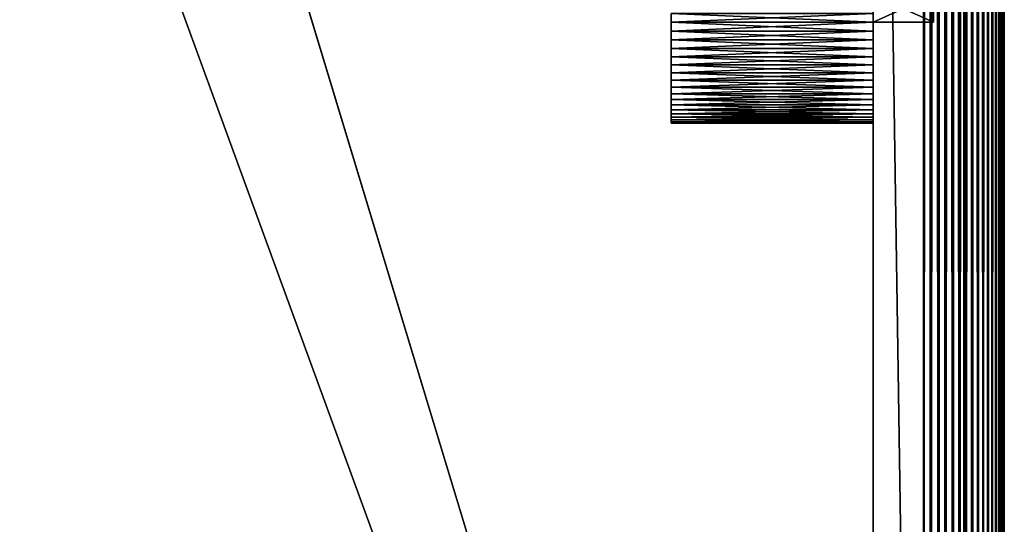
# Model space of a CAD drawing. Header units: millimetres. Extents: x -125 to 125, y -729 to 71.
# Tile 24 of 48: x 76 to 125, y -654 to -629. Entities that reach past the tile are written whole.
import ezdxf

# ---------------------------------------------------------------- set-up
doc = ezdxf.new("R2010")
doc.units = ezdxf.units.MM
doc.header["$LTSCALE"] = 65.185185
for name, color, linetype in [('11', 7, 'CONTINUOUS'), ('12', 7, 'CONTINUOUS'), ('13', 7, 'CONTINUOUS'), ('15', 7, 'CONTINUOUS'), ('16', 7, 'CONTINUOUS'), ('17', 7, 'CONTINUOUS'), ('23', 7, 'CONTINUOUS'), ('25', 7, 'CONTINUOUS'), ('34', 7, 'CONTINUOUS'), ('42', 7, 'CONTINUOUS'), ('43', 7, 'CONTINUOUS'), ('44', 7, 'CONTINUOUS'), ('54', 7, 'CONTINUOUS')]:
    doc.layers.add(name, color=color, linetype=linetype)

msp = doc.modelspace()

# ---------------------------------------------------------------- linework, layer by layer
at = {"layer": '11', "color": 253, "linetype": 'Continuous', "true_color": 0xaaa39e}
for points in [[(121, -729.25, 56.448), (121, 70.75, 56.448), (110.75, -56.5, 56.448), (121, -729.25, 56.448)], [(-110.75, -56.5, 56.448), (-121, -729.25, 56.448), (110.75, -56.5, 56.448), (-110.75, -56.5, 56.448)], [(-121, -729.25, 56.448), (121, -729.25, 56.448), (110.75, -56.5, 56.448), (-121, -729.25, 56.448)]]:
    msp.add_3dface(points, dxfattribs=at)
at = {"layer": '12', "color": 253, "linetype": 'Continuous', "true_color": 0xaaa39e}
for points in [[(125, -629.25, 28.448), (125, 70.75, 10.448), (125, -628.956, 28.462), (125, -629.25, 28.448)], [(125, -676.931, 29.545), (125, 70.75, 10.448), (125, -629.25, 28.448), (125, -676.931, 29.545)], [(125, -677.129, 29.326), (125, 70.75, 10.448), (125, -676.931, 29.545), (125, -677.129, 29.326)], [(125, -677.347, 29.129), (125, 70.75, 10.448), (125, -677.129, 29.326), (125, -677.347, 29.129)], [(125, -677.583, 28.953), (125, 70.75, 10.448), (125, -677.347, 29.129), (125, -677.583, 28.953)], [(125, -678.956, 28.462), (125, 70.75, 10.448), (125, -678.665, 28.505), (125, -678.956, 28.462)], [(125, -678.665, 28.505), (125, 70.75, 10.448), (125, -678.379, 28.577), (125, -678.665, 28.505)], [(125, -678.379, 28.577), (125, 70.75, 10.448), (125, -678.102, 28.676), (125, -678.379, 28.577)], [(125, -678.102, 28.676), (125, 70.75, 10.448), (125, -677.836, 28.802), (125, -678.102, 28.676)], [(125, -677.836, 28.802), (125, 70.75, 10.448), (125, -677.583, 28.953), (125, -677.836, 28.802)], [(125, -679.25, 28.448), (125, 70.75, 10.448), (125, -678.956, 28.462), (125, -679.25, 28.448)], [(125, -729.25, 52.448), (125, 70.75, 10.448), (125, 70.75, 52.448), (125, -729.25, 52.448)], [(125, 70.75, 10.448), (125, -729.25, 52.448), (125, -628.665, 34.39), (125, 70.75, 10.448)], [(125, -729.25, 10.448), (125, 70.75, 10.448), (125, -679.25, 28.448), (125, -729.25, 10.448)], [(125, -628.665, 34.39), (125, -729.25, 52.448), (125, -628.956, 34.433), (125, -628.665, 34.39)], [(125, -628.956, 34.433), (125, -729.25, 52.448), (125, -629.25, 34.448), (125, -628.956, 34.433)], [(125, -676.756, 29.781), (125, -676.931, 29.545), (125, -629.25, 28.448), (125, -676.756, 29.781)], [(125, -676.604, 30.034), (125, -676.756, 29.781), (125, -629.25, 28.448), (125, -676.604, 30.034)], [(125, -676.478, 30.3), (125, -676.604, 30.034), (125, -629.25, 28.448), (125, -676.478, 30.3)], [(125, -676.379, 30.577), (125, -676.478, 30.3), (125, -629.25, 28.448), (125, -676.379, 30.577)], [(125, -676.379, 30.577), (125, -629.25, 28.448), (125, -629.544, 28.462), (125, -676.379, 30.577)], [(125, -629.25, 34.448), (125, -729.25, 52.448), (125, -629.544, 34.433), (125, -629.25, 34.448)], [(125, -676.308, 30.862), (125, -676.379, 30.577), (125, -629.544, 28.462), (125, -676.308, 30.862)], [(125, -676.264, 31.154), (125, -676.308, 30.862), (125, -629.544, 28.462), (125, -676.264, 31.154)], [(125, -676.25, 31.448), (125, -676.264, 31.154), (125, -629.544, 28.462), (125, -676.25, 31.448)], [(125, -629.835, 28.505), (125, -676.25, 31.448), (125, -629.544, 28.462), (125, -629.835, 28.505)], [(125, -629.544, 34.433), (125, -729.25, 52.448), (125, -629.835, 34.39), (125, -629.544, 34.433)], [(125, -630.121, 28.577), (125, -676.25, 31.448), (125, -629.835, 28.505), (125, -630.121, 28.577)], [(125, -629.835, 34.39), (125, -729.25, 52.448), (125, -630.121, 34.319), (125, -629.835, 34.39)], [(125, -630.398, 28.676), (125, -676.25, 31.448), (125, -630.121, 28.577), (125, -630.398, 28.676)], [(125, -630.121, 34.319), (125, -729.25, 52.448), (125, -630.398, 34.219), (125, -630.121, 34.319)], [(125, -630.664, 28.802), (125, -676.25, 31.448), (125, -630.398, 28.676), (125, -630.664, 28.802)], [(125, -630.398, 34.219), (125, -729.25, 52.448), (125, -630.664, 34.094), (125, -630.398, 34.219)], [(125, -630.917, 28.953), (125, -676.25, 31.448), (125, -630.664, 28.802), (125, -630.917, 28.953)], [(125, -630.664, 34.094), (125, -729.25, 52.448), (125, -630.917, 33.942), (125, -630.664, 34.094)], [(125, -631.153, 29.129), (125, -676.25, 31.448), (125, -630.917, 28.953), (125, -631.153, 29.129)], [(125, -630.917, 33.942), (125, -729.25, 52.448), (125, -631.153, 33.767), (125, -630.917, 33.942)], [(125, -631.371, 29.326), (125, -676.25, 31.448), (125, -631.153, 29.129), (125, -631.371, 29.326)], [(125, -631.153, 33.767), (125, -729.25, 52.448), (125, -631.371, 33.569), (125, -631.153, 33.767)], [(125, -631.569, 29.545), (125, -676.25, 31.448), (125, -631.371, 29.326), (125, -631.569, 29.545)], [(125, -631.371, 33.569), (125, -729.25, 52.448), (125, -631.569, 33.351), (125, -631.371, 33.569)], [(125, -631.744, 29.781), (125, -676.25, 31.448), (125, -631.569, 29.545), (125, -631.744, 29.781)], [(125, -631.569, 33.351), (125, -729.25, 52.448), (125, -631.744, 33.114), (125, -631.569, 33.351)], [(125, -631.896, 30.034), (125, -676.25, 31.448), (125, -631.744, 29.781), (125, -631.896, 30.034)], [(125, -631.744, 33.114), (125, -729.25, 52.448), (125, -631.896, 32.862), (125, -631.744, 33.114)], [(125, -632.022, 30.3), (125, -676.25, 31.448), (125, -631.896, 30.034), (125, -632.022, 30.3)], [(125, -631.896, 32.862), (125, -729.25, 52.448), (125, -632.022, 32.596), (125, -631.896, 32.862)], [(125, -632.121, 30.577), (125, -676.25, 31.448), (125, -632.022, 30.3), (125, -632.121, 30.577)], [(125, -632.022, 32.596), (125, -729.25, 52.448), (125, -632.121, 32.319), (125, -632.022, 32.596)], [(125, -632.192, 30.862), (125, -676.25, 31.448), (125, -632.121, 30.577), (125, -632.192, 30.862)], [(125, -632.121, 32.319), (125, -729.25, 52.448), (125, -632.192, 32.033), (125, -632.121, 32.319)], [(125, -632.236, 31.154), (125, -676.25, 31.448), (125, -632.192, 30.862), (125, -632.236, 31.154)], [(125, -632.192, 32.033), (125, -729.25, 52.448), (125, -632.236, 31.742), (125, -632.192, 32.033)], [(125, -632.25, 31.448), (125, -676.25, 31.448), (125, -632.236, 31.154), (125, -632.25, 31.448)], [(125, -632.236, 31.742), (125, -729.25, 52.448), (125, -632.25, 31.448), (125, -632.236, 31.742)], [(125, -676.264, 31.742), (125, -676.25, 31.448), (125, -632.25, 31.448), (125, -676.264, 31.742)], [(125, -677.347, 33.767), (125, -677.129, 33.569), (125, -632.25, 31.448), (125, -677.347, 33.767)], [(125, -677.583, 33.942), (125, -677.347, 33.767), (125, -632.25, 31.448), (125, -677.583, 33.942)], [(125, -677.836, 34.094), (125, -677.583, 33.942), (125, -632.25, 31.448), (125, -677.836, 34.094)], [(125, -678.102, 34.219), (125, -677.836, 34.094), (125, -632.25, 31.448), (125, -678.102, 34.219)], [(125, -678.379, 34.319), (125, -678.102, 34.219), (125, -632.25, 31.448), (125, -678.379, 34.319)], [(125, -677.129, 33.569), (125, -676.931, 33.351), (125, -632.25, 31.448), (125, -677.129, 33.569)], [(125, -676.308, 32.033), (125, -676.264, 31.742), (125, -632.25, 31.448), (125, -676.308, 32.033)], [(125, -676.379, 32.319), (125, -676.308, 32.033), (125, -632.25, 31.448), (125, -676.379, 32.319)], [(125, -676.478, 32.596), (125, -676.379, 32.319), (125, -632.25, 31.448), (125, -676.478, 32.596)], [(125, -676.604, 32.862), (125, -676.478, 32.596), (125, -632.25, 31.448), (125, -676.604, 32.862)], [(125, -676.756, 33.114), (125, -676.604, 32.862), (125, -632.25, 31.448), (125, -676.756, 33.114)], [(125, -676.931, 33.351), (125, -676.756, 33.114), (125, -632.25, 31.448), (125, -676.931, 33.351)], [(125, -729.25, 52.448), (125, -678.379, 34.319), (125, -632.25, 31.448), (125, -729.25, 52.448)]]:
    msp.add_3dface(points, dxfattribs=at)
at = {"layer": '13', "color": 253, "linetype": 'Continuous', "true_color": 0xaaa39e}
for points in [[(121, -729.25, 6.448), (-121, -729.25, 6.448), (-121, 70.75, 6.448), (121, -729.25, 6.448)], [(121, -729.25, 6.448), (-121, 70.75, 6.448), (121, 70.75, 6.448), (121, -729.25, 6.448)]]:
    msp.add_3dface(points, dxfattribs=at)
at = {"layer": '15', "color": 253, "linetype": 'Continuous', "true_color": 0xaaa39e}
for points in [[(121, -729.25, 54.448), (-121, -66.25, 54.448), (121, -66.25, 54.448), (121, -729.25, 54.448)], [(121, -729.25, 54.448), (-121, -729.25, 54.448), (-121, -66.25, 54.448), (121, -729.25, 54.448)]]:
    msp.add_3dface(points, dxfattribs=at)
at = {"layer": '16', "color": 253, "linetype": 'Continuous', "true_color": 0xaaa39e}
for points in [[(123, -628.956, 34.433), (123, -629.25, 34.448), (123, -66.25, 52.448), (123, -628.956, 34.433)], [(123, -629.25, 34.448), (123, -676.756, 33.114), (123, -66.25, 52.448), (123, -629.25, 34.448)], [(123, -678.956, 34.433), (123, -679.25, 34.448), (123, -66.25, 52.448), (123, -678.956, 34.433)], [(123, -678.665, 34.39), (123, -678.956, 34.433), (123, -66.25, 52.448), (123, -678.665, 34.39)], [(123, -678.379, 34.319), (123, -678.665, 34.39), (123, -66.25, 52.448), (123, -678.379, 34.319)], [(123, -678.102, 34.219), (123, -678.379, 34.319), (123, -66.25, 52.448), (123, -678.102, 34.219)], [(123, -677.836, 34.094), (123, -678.102, 34.219), (123, -66.25, 52.448), (123, -677.836, 34.094)], [(123, -677.583, 33.942), (123, -677.836, 34.094), (123, -66.25, 52.448), (123, -677.583, 33.942)], [(123, -677.347, 33.767), (123, -677.583, 33.942), (123, -66.25, 52.448), (123, -677.347, 33.767)], [(123, -677.129, 33.569), (123, -677.347, 33.767), (123, -66.25, 52.448), (123, -677.129, 33.569)], [(123, -676.931, 33.351), (123, -677.129, 33.569), (123, -66.25, 52.448), (123, -676.931, 33.351)], [(123, -676.756, 33.114), (123, -676.931, 33.351), (123, -66.25, 52.448), (123, -676.756, 33.114)], [(123, -729.25, 10.448), (123, -628.665, 28.505), (123, -66.25, 52.448), (123, -729.25, 10.448)], [(123, -729.25, 10.448), (123, -66.25, 52.448), (123, -66.25, 10.448), (123, -729.25, 10.448)], [(123, -679.25, 34.448), (123, -729.25, 52.448), (123, -66.25, 52.448), (123, -679.25, 34.448)], [(123, -628.665, 28.505), (123, -729.25, 10.448), (123, -628.956, 28.462), (123, -628.665, 28.505)], [(123, -729.25, 10.448), (123, -629.25, 28.448), (123, -628.956, 28.462), (123, -729.25, 10.448)], [(123, -676.604, 32.862), (123, -676.756, 33.114), (123, -629.25, 34.448), (123, -676.604, 32.862)], [(123, -676.478, 32.596), (123, -676.604, 32.862), (123, -629.25, 34.448), (123, -676.478, 32.596)], [(123, -676.379, 32.319), (123, -676.478, 32.596), (123, -629.25, 34.448), (123, -676.379, 32.319)], [(123, -629.544, 34.433), (123, -676.379, 32.319), (123, -629.25, 34.448), (123, -629.544, 34.433)], [(123, -629.25, 28.448), (123, -729.25, 10.448), (123, -629.544, 28.462), (123, -629.25, 28.448)], [(123, -676.308, 32.033), (123, -676.379, 32.319), (123, -629.544, 34.433), (123, -676.308, 32.033)], [(123, -676.264, 31.742), (123, -676.308, 32.033), (123, -629.544, 34.433), (123, -676.264, 31.742)], [(123, -676.25, 31.448), (123, -676.264, 31.742), (123, -629.544, 34.433), (123, -676.25, 31.448)], [(123, -629.835, 34.39), (123, -676.25, 31.448), (123, -629.544, 34.433), (123, -629.835, 34.39)], [(123, -629.544, 28.462), (123, -729.25, 10.448), (123, -629.835, 28.505), (123, -629.544, 28.462)], [(123, -630.121, 34.319), (123, -676.25, 31.448), (123, -629.835, 34.39), (123, -630.121, 34.319)], [(123, -629.835, 28.505), (123, -729.25, 10.448), (123, -630.121, 28.577), (123, -629.835, 28.505)], [(123, -630.398, 34.219), (123, -676.25, 31.448), (123, -630.121, 34.319), (123, -630.398, 34.219)], [(123, -630.121, 28.577), (123, -729.25, 10.448), (123, -630.398, 28.676), (123, -630.121, 28.577)], [(123, -630.664, 34.094), (123, -676.25, 31.448), (123, -630.398, 34.219), (123, -630.664, 34.094)], [(123, -630.398, 28.676), (123, -729.25, 10.448), (123, -630.664, 28.802), (123, -630.398, 28.676)], [(123, -630.917, 33.942), (123, -676.25, 31.448), (123, -630.664, 34.094), (123, -630.917, 33.942)], [(123, -630.664, 28.802), (123, -729.25, 10.448), (123, -630.917, 28.953), (123, -630.664, 28.802)], [(123, -631.153, 33.767), (123, -676.25, 31.448), (123, -630.917, 33.942), (123, -631.153, 33.767)], [(123, -630.917, 28.953), (123, -729.25, 10.448), (123, -631.153, 29.129), (123, -630.917, 28.953)], [(123, -631.371, 33.569), (123, -676.25, 31.448), (123, -631.153, 33.767), (123, -631.371, 33.569)], [(123, -631.153, 29.129), (123, -729.25, 10.448), (123, -631.371, 29.326), (123, -631.153, 29.129)], [(123, -631.569, 33.351), (123, -676.25, 31.448), (123, -631.371, 33.569), (123, -631.569, 33.351)], [(123, -631.371, 29.326), (123, -729.25, 10.448), (123, -631.569, 29.545), (123, -631.371, 29.326)], [(123, -631.744, 33.114), (123, -676.25, 31.448), (123, -631.569, 33.351), (123, -631.744, 33.114)], [(123, -631.569, 29.545), (123, -729.25, 10.448), (123, -631.744, 29.781), (123, -631.569, 29.545)], [(123, -631.896, 32.862), (123, -676.25, 31.448), (123, -631.744, 33.114), (123, -631.896, 32.862)], [(123, -631.744, 29.781), (123, -729.25, 10.448), (123, -631.896, 30.034), (123, -631.744, 29.781)], [(123, -632.022, 32.596), (123, -676.25, 31.448), (123, -631.896, 32.862), (123, -632.022, 32.596)], [(123, -631.896, 30.034), (123, -729.25, 10.448), (123, -632.022, 30.3), (123, -631.896, 30.034)], [(123, -632.121, 32.319), (123, -676.25, 31.448), (123, -632.022, 32.596), (123, -632.121, 32.319)], [(123, -632.022, 30.3), (123, -729.25, 10.448), (123, -632.121, 30.577), (123, -632.022, 30.3)], [(123, -632.192, 32.033), (123, -676.25, 31.448), (123, -632.121, 32.319), (123, -632.192, 32.033)], [(123, -632.121, 30.577), (123, -729.25, 10.448), (123, -632.192, 30.862), (123, -632.121, 30.577)], [(123, -632.236, 31.742), (123, -676.25, 31.448), (123, -632.192, 32.033), (123, -632.236, 31.742)], [(123, -632.192, 30.862), (123, -729.25, 10.448), (123, -632.236, 31.154), (123, -632.192, 30.862)], [(123, -632.25, 31.448), (123, -676.25, 31.448), (123, -632.236, 31.742), (123, -632.25, 31.448)], [(123, -632.236, 31.154), (123, -729.25, 10.448), (123, -632.25, 31.448), (123, -632.236, 31.154)], [(123, -678.379, 28.577), (123, -678.102, 28.676), (123, -632.25, 31.448), (123, -678.379, 28.577)], [(123, -678.102, 28.676), (123, -677.836, 28.802), (123, -632.25, 31.448), (123, -678.102, 28.676)], [(123, -677.836, 28.802), (123, -677.583, 28.953), (123, -632.25, 31.448), (123, -677.836, 28.802)], [(123, -677.583, 28.953), (123, -677.347, 29.129), (123, -632.25, 31.448), (123, -677.583, 28.953)], [(123, -677.347, 29.129), (123, -677.129, 29.326), (123, -632.25, 31.448), (123, -677.347, 29.129)], [(123, -677.129, 29.326), (123, -676.931, 29.545), (123, -632.25, 31.448), (123, -677.129, 29.326)], [(123, -676.264, 31.154), (123, -676.25, 31.448), (123, -632.25, 31.448), (123, -676.264, 31.154)], [(123, -676.308, 30.862), (123, -676.264, 31.154), (123, -632.25, 31.448), (123, -676.308, 30.862)], [(123, -676.379, 30.577), (123, -676.308, 30.862), (123, -632.25, 31.448), (123, -676.379, 30.577)], [(123, -676.478, 30.3), (123, -676.379, 30.577), (123, -632.25, 31.448), (123, -676.478, 30.3)], [(123, -676.604, 30.034), (123, -676.478, 30.3), (123, -632.25, 31.448), (123, -676.604, 30.034)], [(123, -676.756, 29.781), (123, -676.604, 30.034), (123, -632.25, 31.448), (123, -676.756, 29.781)], [(123, -676.931, 29.545), (123, -676.756, 29.781), (123, -632.25, 31.448), (123, -676.931, 29.545)], [(123, -729.25, 10.448), (123, -678.379, 28.577), (123, -632.25, 31.448), (123, -729.25, 10.448)]]:
    msp.add_3dface(points, dxfattribs=at)
at = {"layer": '17', "color": 253, "linetype": 'Continuous', "true_color": 0xaaa39e}
for points in [[(-121, -729.25, 8.448), (121, -729.25, 8.448), (121, -66.25, 8.448), (-121, -729.25, 8.448)], [(75, -66.25, 8.448), (-121, -729.25, 8.448), (121, -66.25, 8.448), (75, -66.25, 8.448)]]:
    msp.add_3dface(points, dxfattribs=at)
at = {"layer": '23', "color": 253, "linetype": 'Continuous', "true_color": 0xaaa39e}
for points in [[(121, 70.75, 56.448), (121.369, -729.25, 56.431), (121.369, 70.75, 56.431), (121, 70.75, 56.448)], [(121, -729.25, 56.448), (121.369, -729.25, 56.431), (121, 70.75, 56.448), (121, -729.25, 56.448)], [(121.735, -729.25, 56.38), (121.735, 70.75, 56.38), (121.369, 70.75, 56.431), (121.735, -729.25, 56.38)], [(121.369, -729.25, 56.431), (121.735, -729.25, 56.38), (121.369, 70.75, 56.431), (121.369, -729.25, 56.431)], [(122.095, -729.25, 56.295), (122.095, 70.75, 56.295), (121.735, 70.75, 56.38), (122.095, -729.25, 56.295)], [(121.735, -729.25, 56.38), (122.095, -729.25, 56.295), (121.735, 70.75, 56.38), (121.735, -729.25, 56.38)], [(122.445, -729.25, 56.178), (122.445, 70.75, 56.178), (122.095, 70.75, 56.295), (122.445, -729.25, 56.178)], [(122.095, -729.25, 56.295), (122.445, -729.25, 56.178), (122.095, 70.75, 56.295), (122.095, -729.25, 56.295)], [(122.783, -729.25, 56.028), (122.783, 70.75, 56.028), (122.445, 70.75, 56.178), (122.783, -729.25, 56.028)], [(122.445, -729.25, 56.178), (122.783, -729.25, 56.028), (122.445, 70.75, 56.178), (122.445, -729.25, 56.178)], [(123.106, -729.25, 55.849), (123.106, 70.75, 55.849), (122.783, 70.75, 56.028), (123.106, -729.25, 55.849)], [(122.783, -729.25, 56.028), (123.106, -729.25, 55.849), (122.783, 70.75, 56.028), (122.783, -729.25, 56.028)], [(123.411, -729.25, 55.64), (123.411, 70.75, 55.64), (123.106, 70.75, 55.849), (123.411, -729.25, 55.64)], [(123.106, -729.25, 55.849), (123.411, -729.25, 55.64), (123.106, 70.75, 55.849), (123.106, -729.25, 55.849)], [(123.411, -729.25, 55.64), (123.695, -729.25, 55.404), (123.411, 70.75, 55.64), (123.411, -729.25, 55.64)], [(123.695, -729.25, 55.404), (123.695, 70.75, 55.404), (123.411, 70.75, 55.64), (123.695, -729.25, 55.404)], [(123.695, -729.25, 55.404), (123.956, -729.25, 55.143), (123.695, 70.75, 55.404), (123.695, -729.25, 55.404)], [(123.956, -729.25, 55.143), (123.956, 70.75, 55.143), (123.695, 70.75, 55.404), (123.956, -729.25, 55.143)], [(124.192, -729.25, 54.858), (124.192, 70.75, 54.858), (123.956, 70.75, 55.143), (124.192, -729.25, 54.858)], [(123.956, -729.25, 55.143), (124.192, -729.25, 54.858), (123.956, 70.75, 55.143), (123.956, -729.25, 55.143)], [(124.401, -729.25, 54.554), (124.401, 70.75, 54.554), (124.192, 70.75, 54.858), (124.401, -729.25, 54.554)], [(124.192, -729.25, 54.858), (124.401, -729.25, 54.554), (124.192, 70.75, 54.858), (124.192, -729.25, 54.858)], [(124.581, -729.25, 54.231), (124.581, 70.75, 54.231), (124.401, 70.75, 54.554), (124.581, -729.25, 54.231)], [(124.401, -729.25, 54.554), (124.581, -729.25, 54.231), (124.401, 70.75, 54.554), (124.401, -729.25, 54.554)], [(124.581, -729.25, 54.231), (124.73, -729.25, 53.893), (124.581, 70.75, 54.231), (124.581, -729.25, 54.231)], [(124.73, -729.25, 53.893), (124.73, 70.75, 53.893), (124.581, 70.75, 54.231), (124.73, -729.25, 53.893)], [(124.73, -729.25, 53.893), (124.847, -729.25, 53.542), (124.73, 70.75, 53.893), (124.73, -729.25, 53.893)], [(124.847, -729.25, 53.542), (124.847, 70.75, 53.542), (124.73, 70.75, 53.893), (124.847, -729.25, 53.542)], [(124.932, -729.25, 53.183), (124.932, 70.75, 53.183), (124.847, 70.75, 53.542), (124.932, -729.25, 53.183)], [(124.847, -729.25, 53.542), (124.932, -729.25, 53.183), (124.847, 70.75, 53.542), (124.847, -729.25, 53.542)], [(124.983, -729.25, 52.817), (124.983, 70.75, 52.817), (124.932, 70.75, 53.183), (124.983, -729.25, 52.817)], [(124.932, -729.25, 53.183), (124.983, -729.25, 52.817), (124.932, 70.75, 53.183), (124.932, -729.25, 53.183)], [(124.983, -729.25, 52.817), (125, -729.25, 52.448), (124.983, 70.75, 52.817), (124.983, -729.25, 52.817)], [(125, -729.25, 52.448), (125, 70.75, 52.448), (124.983, 70.75, 52.817), (125, -729.25, 52.448)]]:
    msp.add_3dface(points, dxfattribs=at)
at = {"layer": '25', "color": 253, "linetype": 'Continuous', "true_color": 0xaaa39e}
for points in [[(121.369, -729.25, 6.465), (121, -729.25, 6.448), (121.369, 70.75, 6.465), (121.369, -729.25, 6.465)], [(121, -729.25, 6.448), (121, 70.75, 6.448), (121.369, 70.75, 6.465), (121, -729.25, 6.448)], [(121.735, -729.25, 6.516), (121.369, -729.25, 6.465), (121.735, 70.75, 6.516), (121.735, -729.25, 6.516)], [(121.369, -729.25, 6.465), (121.369, 70.75, 6.465), (121.735, 70.75, 6.516), (121.369, -729.25, 6.465)], [(121.735, -729.25, 6.516), (121.735, 70.75, 6.516), (122.095, 70.75, 6.6), (121.735, -729.25, 6.516)], [(122.095, -729.25, 6.6), (121.735, -729.25, 6.516), (122.095, 70.75, 6.6), (122.095, -729.25, 6.6)], [(122.095, -729.25, 6.6), (122.095, 70.75, 6.6), (122.445, 70.75, 6.718), (122.095, -729.25, 6.6)], [(122.445, -729.25, 6.718), (122.095, -729.25, 6.6), (122.445, 70.75, 6.718), (122.445, -729.25, 6.718)], [(122.783, -729.25, 6.867), (122.445, -729.25, 6.718), (122.783, 70.75, 6.867), (122.783, -729.25, 6.867)], [(122.445, -729.25, 6.718), (122.445, 70.75, 6.718), (122.783, 70.75, 6.867), (122.445, -729.25, 6.718)], [(123.106, -729.25, 7.047), (122.783, -729.25, 6.867), (123.106, 70.75, 7.047), (123.106, -729.25, 7.047)], [(122.783, -729.25, 6.867), (122.783, 70.75, 6.867), (123.106, 70.75, 7.047), (122.783, -729.25, 6.867)], [(123.411, -729.25, 7.256), (123.106, -729.25, 7.047), (123.411, 70.75, 7.256), (123.411, -729.25, 7.256)], [(123.106, -729.25, 7.047), (123.106, 70.75, 7.047), (123.411, 70.75, 7.256), (123.106, -729.25, 7.047)], [(123.695, -729.25, 7.492), (123.411, -729.25, 7.256), (123.695, 70.75, 7.492), (123.695, -729.25, 7.492)], [(123.411, -729.25, 7.256), (123.411, 70.75, 7.256), (123.695, 70.75, 7.492), (123.411, -729.25, 7.256)], [(123.956, -729.25, 7.753), (123.695, -729.25, 7.492), (123.956, 70.75, 7.753), (123.956, -729.25, 7.753)], [(123.695, -729.25, 7.492), (123.695, 70.75, 7.492), (123.956, 70.75, 7.753), (123.695, -729.25, 7.492)], [(124.192, -729.25, 8.037), (123.956, -729.25, 7.753), (124.192, 70.75, 8.037), (124.192, -729.25, 8.037)], [(123.956, -729.25, 7.753), (123.956, 70.75, 7.753), (124.192, 70.75, 8.037), (123.956, -729.25, 7.753)], [(124.401, -729.25, 8.342), (124.192, -729.25, 8.037), (124.401, 70.75, 8.342), (124.401, -729.25, 8.342)], [(124.192, -729.25, 8.037), (124.192, 70.75, 8.037), (124.401, 70.75, 8.342), (124.192, -729.25, 8.037)], [(124.581, -729.25, 8.665), (124.401, -729.25, 8.342), (124.581, 70.75, 8.665), (124.581, -729.25, 8.665)], [(124.401, -729.25, 8.342), (124.401, 70.75, 8.342), (124.581, 70.75, 8.665), (124.401, -729.25, 8.342)], [(124.73, -729.25, 9.003), (124.581, -729.25, 8.665), (124.73, 70.75, 9.003), (124.73, -729.25, 9.003)], [(124.581, -729.25, 8.665), (124.581, 70.75, 8.665), (124.73, 70.75, 9.003), (124.581, -729.25, 8.665)], [(124.847, -729.25, 9.353), (124.73, -729.25, 9.003), (124.847, 70.75, 9.353), (124.847, -729.25, 9.353)], [(124.73, -729.25, 9.003), (124.73, 70.75, 9.003), (124.847, 70.75, 9.353), (124.73, -729.25, 9.003)], [(124.847, -729.25, 9.353), (124.847, 70.75, 9.353), (124.932, 70.75, 9.713), (124.847, -729.25, 9.353)], [(124.932, -729.25, 9.713), (124.847, -729.25, 9.353), (124.932, 70.75, 9.713), (124.932, -729.25, 9.713)], [(124.932, -729.25, 9.713), (124.932, 70.75, 9.713), (124.983, 70.75, 10.079), (124.932, -729.25, 9.713)], [(124.983, -729.25, 10.079), (124.932, -729.25, 9.713), (124.983, 70.75, 10.079), (124.983, -729.25, 10.079)], [(124.983, -729.25, 10.079), (124.983, 70.75, 10.079), (125, 70.75, 10.448), (124.983, -729.25, 10.079)], [(125, -729.25, 10.448), (124.983, -729.25, 10.079), (125, 70.75, 10.448), (125, -729.25, 10.448)]]:
    msp.add_3dface(points, dxfattribs=at)
at = {"layer": '34', "linetype": 'Continuous'}
for points in [[(118.5, -629.25, 8.948), (118.5, -627.956, 26.618), (118.5, -627.891, 8.989), (118.5, -629.25, 8.948)], [(118.5, -628.814, 36.429), (118.5, -629.25, 36.448), (118.5, -627.891, 53.907), (118.5, -628.814, 36.429)], [(118.5, -627.891, 53.907), (118.5, -629.25, 36.448), (118.5, -629.25, 53.948), (118.5, -627.891, 53.907)], [(118.5, -628.382, 26.524), (118.5, -627.956, 26.618), (118.5, -629.25, 8.948), (118.5, -628.382, 26.524)], [(118.5, -628.814, 26.467), (118.5, -628.382, 26.524), (118.5, -629.25, 8.948), (118.5, -628.814, 26.467)], [(118.5, -629.25, 26.448), (118.5, -628.814, 26.467), (118.5, -629.25, 8.948), (118.5, -629.25, 26.448)], [(118.5, -632.464, 35.278), (118.5, -632.786, 34.983), (118.5, -629.25, 53.948), (118.5, -632.464, 35.278)], [(118.5, -632.118, 35.544), (118.5, -632.464, 35.278), (118.5, -629.25, 53.948), (118.5, -632.118, 35.544)], [(118.5, -631.75, 35.778), (118.5, -632.118, 35.544), (118.5, -629.25, 53.948), (118.5, -631.75, 35.778)], [(118.5, -631.363, 35.979), (118.5, -631.75, 35.778), (118.5, -629.25, 53.948), (118.5, -631.363, 35.979)], [(118.5, -630.96, 36.146), (118.5, -631.363, 35.979), (118.5, -629.25, 53.948), (118.5, -630.96, 36.146)], [(118.5, -630.544, 36.277), (118.5, -630.96, 36.146), (118.5, -629.25, 53.948), (118.5, -630.544, 36.277)], [(118.5, -630.118, 36.372), (118.5, -630.544, 36.277), (118.5, -629.25, 53.948), (118.5, -630.118, 36.372)], [(118.5, -629.686, 36.429), (118.5, -630.118, 36.372), (118.5, -629.25, 53.948), (118.5, -629.686, 36.429)], [(118.5, -678.814, 36.429), (118.5, -679.25, 36.448), (118.5, -629.25, 53.948), (118.5, -678.814, 36.429)], [(118.5, -679.25, 36.448), (118.5, -679.686, 36.429), (118.5, -629.25, 53.948), (118.5, -679.25, 36.448)], [(118.5, -678.382, 36.372), (118.5, -678.814, 36.429), (118.5, -629.25, 53.948), (118.5, -678.382, 36.372)], [(118.5, -677.956, 36.277), (118.5, -678.382, 36.372), (118.5, -629.25, 53.948), (118.5, -677.956, 36.277)], [(118.5, -633.948, 33.158), (118.5, -634.08, 32.742), (118.5, -629.25, 53.948), (118.5, -633.948, 33.158)], [(118.5, -634.08, 32.742), (118.5, -674.25, 31.448), (118.5, -629.25, 53.948), (118.5, -634.08, 32.742)], [(118.5, -633.782, 33.561), (118.5, -633.948, 33.158), (118.5, -629.25, 53.948), (118.5, -633.782, 33.561)], [(118.5, -633.58, 33.948), (118.5, -633.782, 33.561), (118.5, -629.25, 53.948), (118.5, -633.58, 33.948)], [(118.5, -633.346, 34.316), (118.5, -633.58, 33.948), (118.5, -629.25, 53.948), (118.5, -633.346, 34.316)], [(118.5, -633.08, 34.662), (118.5, -633.346, 34.316), (118.5, -629.25, 53.948), (118.5, -633.08, 34.662)], [(118.5, -632.786, 34.983), (118.5, -633.08, 34.662), (118.5, -629.25, 53.948), (118.5, -632.786, 34.983)], [(118.5, -629.686, 26.467), (118.5, -629.25, 26.448), (118.5, -723.25, 8.948), (118.5, -629.686, 26.467)], [(118.5, -629.25, 26.448), (118.5, -629.25, 8.948), (118.5, -723.25, 8.948), (118.5, -629.25, 26.448)], [(118.5, -677.54, 36.146), (118.5, -677.956, 36.277), (118.5, -629.25, 53.948), (118.5, -677.54, 36.146)], [(118.5, -680.544, 36.277), (118.5, -680.96, 36.146), (118.5, -629.25, 53.948), (118.5, -680.544, 36.277)], [(118.5, -629.25, 53.948), (118.5, -680.96, 36.146), (118.5, -723.25, 53.948), (118.5, -629.25, 53.948)], [(118.5, -680.118, 36.372), (118.5, -680.544, 36.277), (118.5, -629.25, 53.948), (118.5, -680.118, 36.372)], [(118.5, -679.686, 36.429), (118.5, -680.118, 36.372), (118.5, -629.25, 53.948), (118.5, -679.686, 36.429)], [(118.5, -674.269, 31.884), (118.5, -674.326, 32.316), (118.5, -629.25, 53.948), (118.5, -674.269, 31.884)], [(118.5, -674.25, 31.448), (118.5, -674.269, 31.884), (118.5, -629.25, 53.948), (118.5, -674.25, 31.448)], [(118.5, -677.137, 35.979), (118.5, -677.54, 36.146), (118.5, -629.25, 53.948), (118.5, -677.137, 35.979)], [(118.5, -676.75, 35.778), (118.5, -677.137, 35.979), (118.5, -629.25, 53.948), (118.5, -676.75, 35.778)], [(118.5, -676.382, 35.544), (118.5, -676.75, 35.778), (118.5, -629.25, 53.948), (118.5, -676.382, 35.544)], [(118.5, -676.036, 35.278), (118.5, -676.382, 35.544), (118.5, -629.25, 53.948), (118.5, -676.036, 35.278)], [(118.5, -675.714, 34.983), (118.5, -676.036, 35.278), (118.5, -629.25, 53.948), (118.5, -675.714, 34.983)], [(118.5, -675.42, 34.662), (118.5, -675.714, 34.983), (118.5, -629.25, 53.948), (118.5, -675.42, 34.662)], [(118.5, -675.154, 34.316), (118.5, -675.42, 34.662), (118.5, -629.25, 53.948), (118.5, -675.154, 34.316)], [(118.5, -674.92, 33.948), (118.5, -675.154, 34.316), (118.5, -629.25, 53.948), (118.5, -674.92, 33.948)], [(118.5, -674.718, 33.561), (118.5, -674.92, 33.948), (118.5, -629.25, 53.948), (118.5, -674.718, 33.561)], [(118.5, -674.552, 33.158), (118.5, -674.718, 33.561), (118.5, -629.25, 53.948), (118.5, -674.552, 33.158)], [(118.5, -674.42, 32.742), (118.5, -674.552, 33.158), (118.5, -629.25, 53.948), (118.5, -674.42, 32.742)], [(118.5, -674.326, 32.316), (118.5, -674.42, 32.742), (118.5, -629.25, 53.948), (118.5, -674.326, 32.316)], [(118.5, -629.25, 36.448), (118.5, -629.686, 36.429), (118.5, -629.25, 53.948), (118.5, -629.25, 36.448)], [(118.5, -630.118, 26.524), (118.5, -629.686, 26.467), (118.5, -723.25, 8.948), (118.5, -630.118, 26.524)], [(118.5, -630.544, 26.618), (118.5, -630.118, 26.524), (118.5, -723.25, 8.948), (118.5, -630.544, 26.618)], [(118.5, -630.96, 26.749), (118.5, -630.544, 26.618), (118.5, -723.25, 8.948), (118.5, -630.96, 26.749)], [(118.5, -631.363, 26.916), (118.5, -630.96, 26.749), (118.5, -723.25, 8.948), (118.5, -631.363, 26.916)], [(118.5, -631.75, 27.118), (118.5, -631.363, 26.916), (118.5, -723.25, 8.948), (118.5, -631.75, 27.118)], [(118.5, -632.118, 27.352), (118.5, -631.75, 27.118), (118.5, -723.25, 8.948), (118.5, -632.118, 27.352)], [(118.5, -632.464, 27.618), (118.5, -632.118, 27.352), (118.5, -723.25, 8.948), (118.5, -632.464, 27.618)], [(118.5, -632.786, 27.912), (118.5, -632.464, 27.618), (118.5, -723.25, 8.948), (118.5, -632.786, 27.912)], [(118.5, -633.08, 28.234), (118.5, -632.786, 27.912), (118.5, -723.25, 8.948), (118.5, -633.08, 28.234)], [(118.5, -633.346, 28.58), (118.5, -633.08, 28.234), (118.5, -723.25, 8.948), (118.5, -633.346, 28.58)], [(118.5, -633.58, 28.948), (118.5, -633.346, 28.58), (118.5, -723.25, 8.948), (118.5, -633.58, 28.948)], [(118.5, -633.782, 29.335), (118.5, -633.58, 28.948), (118.5, -723.25, 8.948), (118.5, -633.782, 29.335)], [(118.5, -633.948, 29.738), (118.5, -633.782, 29.335), (118.5, -723.25, 8.948), (118.5, -633.948, 29.738)], [(118.5, -634.08, 30.154), (118.5, -633.948, 29.738), (118.5, -723.25, 8.948), (118.5, -634.08, 30.154)], [(118.5, -634.174, 30.58), (118.5, -634.08, 30.154), (118.5, -723.25, 8.948), (118.5, -634.174, 30.58)], [(118.5, -634.08, 32.742), (118.5, -634.174, 32.316), (118.5, -674.25, 31.448), (118.5, -634.08, 32.742)], [(118.5, -634.231, 31.012), (118.5, -634.174, 30.58), (118.5, -723.25, 8.948), (118.5, -634.231, 31.012)], [(118.5, -634.174, 32.316), (118.5, -634.231, 31.884), (118.5, -674.25, 31.448), (118.5, -634.174, 32.316)], [(118.5, -634.231, 31.884), (118.5, -634.25, 31.448), (118.5, -674.25, 31.448), (118.5, -634.231, 31.884)], [(118.5, -634.25, 31.448), (118.5, -634.231, 31.012), (118.5, -723.25, 8.948), (118.5, -634.25, 31.448)], [(118.5, -674.552, 29.738), (118.5, -634.25, 31.448), (118.5, -674.718, 29.335), (118.5, -674.552, 29.738)], [(118.5, -674.42, 30.154), (118.5, -634.25, 31.448), (118.5, -674.552, 29.738), (118.5, -674.42, 30.154)], [(118.5, -674.326, 30.58), (118.5, -634.25, 31.448), (118.5, -674.42, 30.154), (118.5, -674.326, 30.58)], [(118.5, -674.269, 31.012), (118.5, -634.25, 31.448), (118.5, -674.326, 30.58), (118.5, -674.269, 31.012)], [(118.5, -674.25, 31.448), (118.5, -634.25, 31.448), (118.5, -674.269, 31.012), (118.5, -674.25, 31.448)], [(118.5, -674.718, 29.335), (118.5, -634.25, 31.448), (118.5, -674.92, 28.948), (118.5, -674.718, 29.335)], [(118.5, -674.92, 28.948), (118.5, -634.25, 31.448), (118.5, -675.154, 28.58), (118.5, -674.92, 28.948)], [(118.5, -675.154, 28.58), (118.5, -634.25, 31.448), (118.5, -675.42, 28.234), (118.5, -675.154, 28.58)], [(118.5, -675.42, 28.234), (118.5, -634.25, 31.448), (118.5, -675.714, 27.912), (118.5, -675.42, 28.234)], [(118.5, -675.714, 27.912), (118.5, -634.25, 31.448), (118.5, -676.036, 27.618), (118.5, -675.714, 27.912)], [(118.5, -676.036, 27.618), (118.5, -634.25, 31.448), (118.5, -676.382, 27.352), (118.5, -676.036, 27.618)], [(118.5, -676.382, 27.352), (118.5, -634.25, 31.448), (118.5, -676.75, 27.118), (118.5, -676.382, 27.352)], [(118.5, -676.75, 27.118), (118.5, -634.25, 31.448), (118.5, -677.137, 26.916), (118.5, -676.75, 27.118)], [(118.5, -677.137, 26.916), (118.5, -634.25, 31.448), (118.5, -677.54, 26.749), (118.5, -677.137, 26.916)], [(118.5, -677.54, 26.749), (118.5, -634.25, 31.448), (118.5, -723.25, 8.948), (118.5, -677.54, 26.749)]]:
    msp.add_3dface(points, dxfattribs=at)
at = {"layer": '42', "linetype": 'Continuous'}
for points in [[(108.5, -629.25, 36.448), (108.5, -628.814, 36.429), (108.5, -629.25, 33.948), (108.5, -629.25, 36.448)], [(108.5, -629.25, 33.948), (108.5, -628.814, 36.429), (108.5, -628.989, 33.934), (108.5, -629.25, 33.948)], [(108.5, -628.814, 26.467), (108.5, -629.25, 26.448), (108.5, -628.989, 28.961), (108.5, -628.814, 26.467)], [(108.5, -628.989, 28.961), (108.5, -629.25, 26.448), (108.5, -629.25, 28.948), (108.5, -628.989, 28.961)], [(108.5, -629.25, 28.948), (108.5, -629.686, 26.467), (108.5, -629.511, 28.961), (108.5, -629.25, 28.948)], [(108.5, -629.25, 26.448), (108.5, -629.686, 26.467), (108.5, -629.25, 28.948), (108.5, -629.25, 26.448)], [(108.5, -629.25, 36.448), (108.5, -629.25, 33.948), (108.5, -629.511, 33.934), (108.5, -629.25, 36.448)], [(108.5, -629.686, 36.429), (108.5, -629.25, 36.448), (108.5, -629.511, 33.934), (108.5, -629.686, 36.429)], [(108.5, -629.77, 33.893), (108.5, -629.686, 36.429), (108.5, -629.511, 33.934), (108.5, -629.77, 33.893)], [(108.5, -629.511, 28.961), (108.5, -629.686, 26.467), (108.5, -629.77, 29.002), (108.5, -629.511, 28.961)], [(108.5, -629.686, 26.467), (108.5, -630.118, 26.524), (108.5, -629.77, 29.002), (108.5, -629.686, 26.467)], [(108.5, -630.023, 33.825), (108.5, -629.686, 36.429), (108.5, -629.77, 33.893), (108.5, -630.023, 33.825)], [(108.5, -630.118, 36.372), (108.5, -629.686, 36.429), (108.5, -630.023, 33.825), (108.5, -630.118, 36.372)], [(108.5, -629.77, 29.002), (108.5, -630.118, 26.524), (108.5, -630.023, 29.07), (108.5, -629.77, 29.002)], [(108.5, -630.023, 29.07), (108.5, -630.118, 26.524), (108.5, -630.267, 29.164), (108.5, -630.023, 29.07)], [(108.5, -630.267, 33.732), (108.5, -630.118, 36.372), (108.5, -630.023, 33.825), (108.5, -630.267, 33.732)], [(108.5, -630.118, 26.524), (108.5, -630.544, 26.618), (108.5, -630.267, 29.164), (108.5, -630.118, 26.524)], [(108.5, -630.5, 33.613), (108.5, -630.118, 36.372), (108.5, -630.267, 33.732), (108.5, -630.5, 33.613)], [(108.5, -630.544, 36.277), (108.5, -630.118, 36.372), (108.5, -630.5, 33.613), (108.5, -630.544, 36.277)], [(108.5, -630.267, 29.164), (108.5, -630.544, 26.618), (108.5, -630.5, 29.283), (108.5, -630.267, 29.164)], [(108.5, -630.5, 29.283), (108.5, -630.544, 26.618), (108.5, -630.719, 29.425), (108.5, -630.5, 29.283)], [(108.5, -630.719, 33.47), (108.5, -630.544, 36.277), (108.5, -630.5, 33.613), (108.5, -630.719, 33.47)], [(108.5, -630.544, 26.618), (108.5, -630.96, 26.749), (108.5, -630.719, 29.425), (108.5, -630.544, 26.618)], [(108.5, -630.923, 33.306), (108.5, -630.544, 36.277), (108.5, -630.719, 33.47), (108.5, -630.923, 33.306)], [(108.5, -630.96, 36.146), (108.5, -630.544, 36.277), (108.5, -630.923, 33.306), (108.5, -630.96, 36.146)], [(108.5, -630.719, 29.425), (108.5, -630.96, 26.749), (108.5, -630.923, 29.59), (108.5, -630.719, 29.425)], [(108.5, -630.923, 29.59), (108.5, -630.96, 26.749), (108.5, -631.108, 29.775), (108.5, -630.923, 29.59)], [(108.5, -631.108, 33.121), (108.5, -630.96, 36.146), (108.5, -630.923, 33.306), (108.5, -631.108, 33.121)], [(108.5, -630.96, 26.749), (108.5, -631.363, 26.916), (108.5, -631.108, 29.775), (108.5, -630.96, 26.749)], [(108.5, -631.273, 32.917), (108.5, -630.96, 36.146), (108.5, -631.108, 33.121), (108.5, -631.273, 32.917)], [(108.5, -631.363, 35.979), (108.5, -630.96, 36.146), (108.5, -631.273, 32.917), (108.5, -631.363, 35.979)], [(108.5, -631.108, 29.775), (108.5, -631.363, 26.916), (108.5, -631.273, 29.978), (108.5, -631.108, 29.775)], [(108.5, -631.273, 29.978), (108.5, -631.363, 26.916), (108.5, -631.415, 30.198), (108.5, -631.273, 29.978)], [(108.5, -631.415, 32.698), (108.5, -631.363, 35.979), (108.5, -631.273, 32.917), (108.5, -631.415, 32.698)], [(108.5, -631.363, 26.916), (108.5, -631.75, 27.118), (108.5, -631.415, 30.198), (108.5, -631.363, 26.916)], [(108.5, -631.75, 35.778), (108.5, -631.363, 35.979), (108.5, -631.736, 31.709), (108.5, -631.75, 35.778)], [(108.5, -631.736, 31.709), (108.5, -631.363, 35.979), (108.5, -631.695, 31.968), (108.5, -631.736, 31.709)], [(108.5, -631.534, 32.465), (108.5, -631.363, 35.979), (108.5, -631.415, 32.698), (108.5, -631.534, 32.465)], [(108.5, -631.628, 32.22), (108.5, -631.363, 35.979), (108.5, -631.534, 32.465), (108.5, -631.628, 32.22)], [(108.5, -631.695, 31.968), (108.5, -631.363, 35.979), (108.5, -631.628, 32.22), (108.5, -631.695, 31.968)], [(108.5, -631.415, 30.198), (108.5, -631.75, 27.118), (108.5, -631.534, 30.431), (108.5, -631.415, 30.198)], [(108.5, -631.534, 30.431), (108.5, -631.75, 27.118), (108.5, -631.628, 30.675), (108.5, -631.534, 30.431)], [(108.5, -631.628, 30.675), (108.5, -631.75, 27.118), (108.5, -631.695, 30.928), (108.5, -631.628, 30.675)], [(108.5, -631.695, 30.928), (108.5, -631.75, 27.118), (108.5, -631.736, 31.186), (108.5, -631.695, 30.928)], [(108.5, -631.736, 31.186), (108.5, -631.75, 27.118), (108.5, -631.75, 31.448), (108.5, -631.736, 31.186)], [(108.5, -631.75, 31.448), (108.5, -631.75, 35.778), (108.5, -631.736, 31.709), (108.5, -631.75, 31.448)], [(108.5, -631.75, 27.118), (108.5, -632.118, 27.352), (108.5, -631.75, 31.448), (108.5, -631.75, 27.118)], [(108.5, -632.118, 27.352), (108.5, -631.75, 35.778), (108.5, -631.75, 31.448), (108.5, -632.118, 27.352)], [(108.5, -632.118, 35.544), (108.5, -631.75, 35.778), (108.5, -632.118, 27.352), (108.5, -632.118, 35.544)], [(108.5, -632.464, 27.618), (108.5, -632.118, 35.544), (108.5, -632.118, 27.352), (108.5, -632.464, 27.618)], [(108.5, -632.464, 35.278), (108.5, -632.118, 35.544), (108.5, -632.464, 27.618), (108.5, -632.464, 35.278)], [(108.5, -632.786, 27.912), (108.5, -632.464, 35.278), (108.5, -632.464, 27.618), (108.5, -632.786, 27.912)], [(108.5, -632.786, 34.983), (108.5, -632.464, 35.278), (108.5, -632.786, 27.912), (108.5, -632.786, 34.983)], [(108.5, -633.08, 28.234), (108.5, -632.786, 34.983), (108.5, -632.786, 27.912), (108.5, -633.08, 28.234)], [(108.5, -633.08, 34.662), (108.5, -632.786, 34.983), (108.5, -633.08, 28.234), (108.5, -633.08, 34.662)], [(108.5, -633.346, 28.58), (108.5, -633.08, 34.662), (108.5, -633.08, 28.234), (108.5, -633.346, 28.58)], [(108.5, -633.346, 34.316), (108.5, -633.08, 34.662), (108.5, -633.346, 28.58), (108.5, -633.346, 34.316)], [(108.5, -633.58, 28.948), (108.5, -633.346, 34.316), (108.5, -633.346, 28.58), (108.5, -633.58, 28.948)], [(108.5, -633.58, 33.948), (108.5, -633.346, 34.316), (108.5, -633.58, 28.948), (108.5, -633.58, 33.948)], [(108.5, -633.782, 29.335), (108.5, -633.58, 33.948), (108.5, -633.58, 28.948), (108.5, -633.782, 29.335)], [(108.5, -633.782, 33.561), (108.5, -633.58, 33.948), (108.5, -633.782, 29.335), (108.5, -633.782, 33.561)], [(108.5, -633.948, 29.738), (108.5, -633.782, 33.561), (108.5, -633.782, 29.335), (108.5, -633.948, 29.738)], [(108.5, -633.948, 33.158), (108.5, -633.782, 33.561), (108.5, -633.948, 29.738), (108.5, -633.948, 33.158)], [(108.5, -634.08, 30.154), (108.5, -633.948, 33.158), (108.5, -633.948, 29.738), (108.5, -634.08, 30.154)], [(108.5, -634.08, 32.742), (108.5, -633.948, 33.158), (108.5, -634.08, 30.154), (108.5, -634.08, 32.742)], [(108.5, -634.174, 30.58), (108.5, -634.08, 32.742), (108.5, -634.08, 30.154), (108.5, -634.174, 30.58)], [(108.5, -634.174, 32.316), (108.5, -634.08, 32.742), (108.5, -634.174, 30.58), (108.5, -634.174, 32.316)], [(108.5, -634.231, 31.012), (108.5, -634.174, 32.316), (108.5, -634.174, 30.58), (108.5, -634.231, 31.012)], [(108.5, -634.231, 31.884), (108.5, -634.174, 32.316), (108.5, -634.231, 31.012), (108.5, -634.231, 31.884)], [(108.5, -634.25, 31.448), (108.5, -634.231, 31.884), (108.5, -634.231, 31.012), (108.5, -634.25, 31.448)]]:
    msp.add_3dface(points, dxfattribs=at)
at = {"layer": '43', "linetype": 'Continuous'}
for points in [[(118.5, -629.25, 26.448), (108.5, -629.25, 26.448), (108.5, -628.814, 26.467), (118.5, -629.25, 26.448)], [(118.5, -628.814, 26.467), (118.5, -629.25, 26.448), (108.5, -628.814, 26.467), (118.5, -628.814, 26.467)], [(108.5, -629.25, 36.448), (118.5, -628.814, 36.429), (108.5, -628.814, 36.429), (108.5, -629.25, 36.448)], [(118.5, -629.25, 36.448), (118.5, -628.814, 36.429), (108.5, -629.25, 36.448), (118.5, -629.25, 36.448)]]:
    msp.add_3dface(points, dxfattribs=at)
at = {"layer": '44', "linetype": 'Continuous'}
for points in [[(118.5, -629.686, 26.467), (108.5, -629.686, 26.467), (108.5, -629.25, 26.448), (118.5, -629.686, 26.467)], [(118.5, -629.25, 26.448), (118.5, -629.686, 26.467), (108.5, -629.25, 26.448), (118.5, -629.25, 26.448)], [(118.5, -629.25, 36.448), (108.5, -629.25, 36.448), (108.5, -629.686, 36.429), (118.5, -629.25, 36.448)], [(118.5, -629.686, 36.429), (118.5, -629.25, 36.448), (108.5, -629.686, 36.429), (118.5, -629.686, 36.429)], [(118.5, -629.686, 36.429), (108.5, -629.686, 36.429), (108.5, -630.118, 36.372), (118.5, -629.686, 36.429)], [(118.5, -630.118, 36.372), (118.5, -629.686, 36.429), (108.5, -630.118, 36.372), (118.5, -630.118, 36.372)], [(118.5, -630.118, 26.524), (108.5, -630.118, 26.524), (108.5, -629.686, 26.467), (118.5, -630.118, 26.524)], [(118.5, -629.686, 26.467), (118.5, -630.118, 26.524), (108.5, -629.686, 26.467), (118.5, -629.686, 26.467)], [(118.5, -630.118, 36.372), (108.5, -630.118, 36.372), (108.5, -630.544, 36.277), (118.5, -630.118, 36.372)], [(118.5, -630.544, 36.277), (118.5, -630.118, 36.372), (108.5, -630.544, 36.277), (118.5, -630.544, 36.277)], [(118.5, -630.544, 26.618), (108.5, -630.544, 26.618), (108.5, -630.118, 26.524), (118.5, -630.544, 26.618)], [(118.5, -630.118, 26.524), (118.5, -630.544, 26.618), (108.5, -630.118, 26.524), (118.5, -630.118, 26.524)], [(118.5, -630.544, 36.277), (108.5, -630.544, 36.277), (108.5, -630.96, 36.146), (118.5, -630.544, 36.277)], [(118.5, -630.96, 36.146), (118.5, -630.544, 36.277), (108.5, -630.96, 36.146), (118.5, -630.96, 36.146)], [(118.5, -630.96, 26.749), (108.5, -630.96, 26.749), (108.5, -630.544, 26.618), (118.5, -630.96, 26.749)], [(118.5, -630.544, 26.618), (118.5, -630.96, 26.749), (108.5, -630.544, 26.618), (118.5, -630.544, 26.618)], [(118.5, -630.96, 36.146), (108.5, -630.96, 36.146), (108.5, -631.363, 35.979), (118.5, -630.96, 36.146)], [(118.5, -631.363, 35.979), (118.5, -630.96, 36.146), (108.5, -631.363, 35.979), (118.5, -631.363, 35.979)], [(118.5, -631.363, 26.916), (108.5, -631.363, 26.916), (108.5, -630.96, 26.749), (118.5, -631.363, 26.916)], [(118.5, -630.96, 26.749), (118.5, -631.363, 26.916), (108.5, -630.96, 26.749), (118.5, -630.96, 26.749)], [(118.5, -631.363, 35.979), (108.5, -631.363, 35.979), (108.5, -631.75, 35.778), (118.5, -631.363, 35.979)], [(118.5, -631.75, 35.778), (118.5, -631.363, 35.979), (108.5, -631.75, 35.778), (118.5, -631.75, 35.778)], [(118.5, -631.75, 27.118), (108.5, -631.75, 27.118), (108.5, -631.363, 26.916), (118.5, -631.75, 27.118)], [(118.5, -631.363, 26.916), (118.5, -631.75, 27.118), (108.5, -631.363, 26.916), (118.5, -631.363, 26.916)], [(118.5, -631.75, 35.778), (108.5, -631.75, 35.778), (108.5, -632.118, 35.544), (118.5, -631.75, 35.778)], [(118.5, -632.118, 35.544), (118.5, -631.75, 35.778), (108.5, -632.118, 35.544), (118.5, -632.118, 35.544)], [(118.5, -632.118, 27.352), (108.5, -632.118, 27.352), (108.5, -631.75, 27.118), (118.5, -632.118, 27.352)], [(118.5, -631.75, 27.118), (118.5, -632.118, 27.352), (108.5, -631.75, 27.118), (118.5, -631.75, 27.118)], [(118.5, -632.118, 35.544), (108.5, -632.118, 35.544), (108.5, -632.464, 35.278), (118.5, -632.118, 35.544)], [(118.5, -632.464, 35.278), (118.5, -632.118, 35.544), (108.5, -632.464, 35.278), (118.5, -632.464, 35.278)], [(118.5, -632.118, 27.352), (118.5, -632.464, 27.618), (108.5, -632.118, 27.352), (118.5, -632.118, 27.352)], [(118.5, -632.464, 27.618), (108.5, -632.464, 27.618), (108.5, -632.118, 27.352), (118.5, -632.464, 27.618)], [(118.5, -632.464, 35.278), (108.5, -632.464, 35.278), (108.5, -632.786, 34.983), (118.5, -632.464, 35.278)], [(118.5, -632.786, 34.983), (118.5, -632.464, 35.278), (108.5, -632.786, 34.983), (118.5, -632.786, 34.983)], [(118.5, -632.464, 27.618), (118.5, -632.786, 27.912), (108.5, -632.464, 27.618), (118.5, -632.464, 27.618)], [(118.5, -632.786, 27.912), (108.5, -632.786, 27.912), (108.5, -632.464, 27.618), (118.5, -632.786, 27.912)], [(118.5, -633.08, 34.662), (118.5, -632.786, 34.983), (108.5, -633.08, 34.662), (118.5, -633.08, 34.662)], [(118.5, -632.786, 34.983), (108.5, -632.786, 34.983), (108.5, -633.08, 34.662), (118.5, -632.786, 34.983)], [(118.5, -632.786, 27.912), (118.5, -633.08, 28.234), (108.5, -632.786, 27.912), (118.5, -632.786, 27.912)], [(118.5, -633.08, 28.234), (108.5, -633.08, 28.234), (108.5, -632.786, 27.912), (118.5, -633.08, 28.234)], [(118.5, -633.346, 34.316), (118.5, -633.08, 34.662), (108.5, -633.346, 34.316), (118.5, -633.346, 34.316)], [(118.5, -633.08, 34.662), (108.5, -633.08, 34.662), (108.5, -633.346, 34.316), (118.5, -633.08, 34.662)], [(118.5, -633.08, 28.234), (118.5, -633.346, 28.58), (108.5, -633.08, 28.234), (118.5, -633.08, 28.234)], [(118.5, -633.346, 28.58), (108.5, -633.346, 28.58), (108.5, -633.08, 28.234), (118.5, -633.346, 28.58)], [(118.5, -633.58, 33.948), (118.5, -633.346, 34.316), (108.5, -633.58, 33.948), (118.5, -633.58, 33.948)], [(118.5, -633.346, 34.316), (108.5, -633.346, 34.316), (108.5, -633.58, 33.948), (118.5, -633.346, 34.316)], [(118.5, -633.346, 28.58), (118.5, -633.58, 28.948), (108.5, -633.346, 28.58), (118.5, -633.346, 28.58)], [(118.5, -633.58, 28.948), (108.5, -633.58, 28.948), (108.5, -633.346, 28.58), (118.5, -633.58, 28.948)], [(118.5, -633.782, 33.561), (118.5, -633.58, 33.948), (108.5, -633.782, 33.561), (118.5, -633.782, 33.561)], [(118.5, -633.58, 33.948), (108.5, -633.58, 33.948), (108.5, -633.782, 33.561), (118.5, -633.58, 33.948)], [(118.5, -633.782, 29.335), (108.5, -633.782, 29.335), (108.5, -633.58, 28.948), (118.5, -633.782, 29.335)], [(118.5, -633.58, 28.948), (118.5, -633.782, 29.335), (108.5, -633.58, 28.948), (118.5, -633.58, 28.948)], [(118.5, -633.948, 33.158), (118.5, -633.782, 33.561), (108.5, -633.948, 33.158), (118.5, -633.948, 33.158)], [(118.5, -633.782, 33.561), (108.5, -633.782, 33.561), (108.5, -633.948, 33.158), (118.5, -633.782, 33.561)], [(118.5, -633.948, 29.738), (108.5, -633.948, 29.738), (108.5, -633.782, 29.335), (118.5, -633.948, 29.738)], [(118.5, -633.782, 29.335), (118.5, -633.948, 29.738), (108.5, -633.782, 29.335), (118.5, -633.782, 29.335)], [(118.5, -633.948, 33.158), (108.5, -633.948, 33.158), (108.5, -634.08, 32.742), (118.5, -633.948, 33.158)], [(118.5, -634.08, 32.742), (118.5, -633.948, 33.158), (108.5, -634.08, 32.742), (118.5, -634.08, 32.742)], [(118.5, -634.08, 30.154), (108.5, -634.08, 30.154), (108.5, -633.948, 29.738), (118.5, -634.08, 30.154)], [(118.5, -633.948, 29.738), (118.5, -634.08, 30.154), (108.5, -633.948, 29.738), (118.5, -633.948, 29.738)], [(118.5, -634.08, 32.742), (108.5, -634.08, 32.742), (108.5, -634.174, 32.316), (118.5, -634.08, 32.742)], [(118.5, -634.174, 32.316), (118.5, -634.08, 32.742), (108.5, -634.174, 32.316), (118.5, -634.174, 32.316)], [(118.5, -634.174, 30.58), (108.5, -634.174, 30.58), (108.5, -634.08, 30.154), (118.5, -634.174, 30.58)], [(118.5, -634.08, 30.154), (118.5, -634.174, 30.58), (108.5, -634.08, 30.154), (118.5, -634.08, 30.154)], [(118.5, -634.174, 32.316), (108.5, -634.174, 32.316), (108.5, -634.231, 31.884), (118.5, -634.174, 32.316)], [(118.5, -634.231, 31.884), (118.5, -634.174, 32.316), (108.5, -634.231, 31.884), (118.5, -634.231, 31.884)], [(118.5, -634.231, 31.012), (108.5, -634.231, 31.012), (108.5, -634.174, 30.58), (118.5, -634.231, 31.012)], [(118.5, -634.174, 30.58), (118.5, -634.231, 31.012), (108.5, -634.174, 30.58), (118.5, -634.174, 30.58)], [(118.5, -634.231, 31.884), (108.5, -634.231, 31.884), (108.5, -634.25, 31.448), (118.5, -634.231, 31.884)], [(118.5, -634.25, 31.448), (108.5, -634.25, 31.448), (108.5, -634.231, 31.012), (118.5, -634.25, 31.448)], [(118.5, -634.25, 31.448), (118.5, -634.231, 31.884), (108.5, -634.25, 31.448), (118.5, -634.25, 31.448)], [(118.5, -634.231, 31.012), (118.5, -634.25, 31.448), (108.5, -634.231, 31.012), (118.5, -634.231, 31.012)]]:
    msp.add_3dface(points, dxfattribs=at)
at = {"layer": '54', "linetype": 'Continuous'}
for points in [[(118.5, -629.25, 8.948), (118.5, -627.891, 8.989), (121.5, -629.25, 8.948), (118.5, -629.25, 8.948)], [(118.5, -627.891, 53.907), (118.5, -629.25, 53.948), (121.5, -627.891, 53.907), (118.5, -627.891, 53.907)], [(121.5, -627.891, 53.907), (118.5, -629.25, 53.948), (121.5, -629.25, 53.948), (121.5, -627.891, 53.907)], [(121.5, -629.25, 8.948), (118.5, -627.891, 8.989), (121.5, -627.891, 8.989), (121.5, -629.25, 8.948)]]:
    msp.add_3dface(points, dxfattribs=at)

doc.saveas('drawing.dxf')
